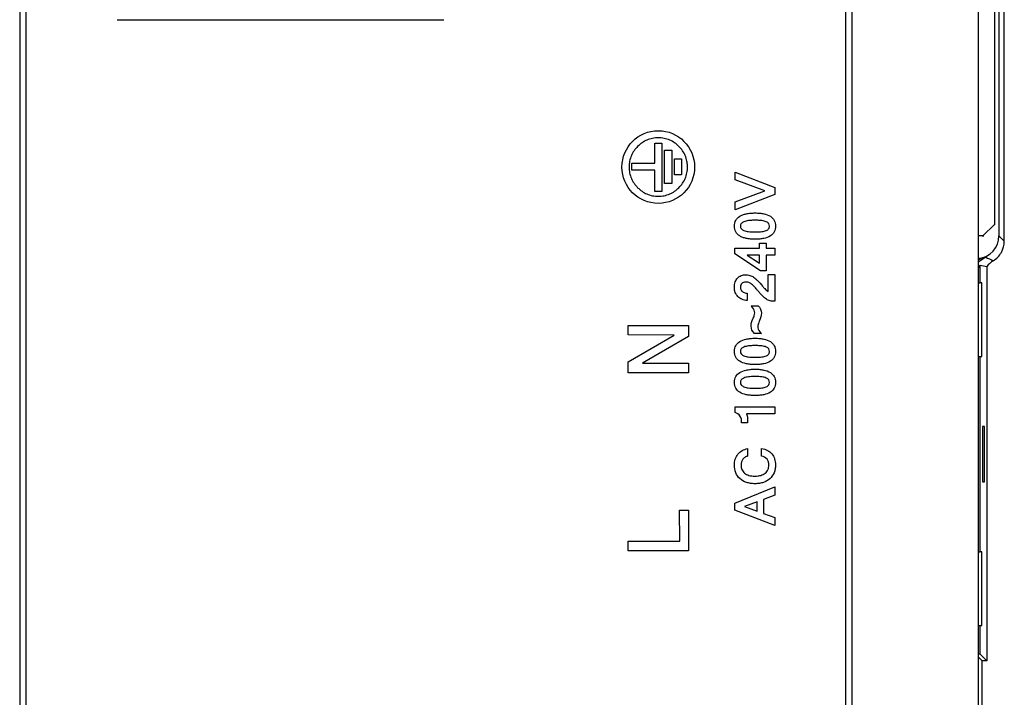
# Model space of a CAD drawing. Header units: millimetres. Extents: x -1194 to -5, y 44 to 885.
# Tile 32 of 37: x -91 to -48, y 618 to 647. Entities that reach past the tile are written whole.
import ezdxf

# ---------------------------------------------------------------- set-up
doc = ezdxf.new("R2010")
doc.units = ezdxf.units.MM
doc.header["$LTSCALE"] = 23.1
for name, color, linetype in [('FRONT_CASE_15_DM-SHAPE', 7, 'CONTINUOUS'), ('LED_POWER_PCB-SHAPE', 7, 'CONTINUOUS'), ('REAR_CASE-PC15-MIO5373-SHAPE', 7, 'CONTINUOUS')]:
    doc.layers.add(name, color=color, linetype=linetype)

msp = doc.modelspace()

# ---------------------------------------------------------------- linework, layer by layer
at = {"layer": 'FRONT_CASE_15_DM-SHAPE', "color": 7, "linetype": 'Continuous'}
for p, q in [((-48.363, 637.436), (-48.363, 661.894)), ((-48.596, 661.661), (-48.596, 637.669)), ((-48.596, 637.669), (-48.363, 637.436)), ((-49.416, 635.622), (-49.416, 636.396)), ((-49.123, 636.33), (-49.123, 619.165)), ((-49.491, 635.619), (-49.416, 635.622)), ((-49.348, 635.622), (-49.416, 635.622)), ((-49.348, 632.408), (-49.348, 635.622)), ((-49.491, 632.41), (-49.416, 632.408)), ((-49.416, 632.408), (-49.348, 632.408)), ((-49.416, 623.922), (-49.416, 632.408)), ((-49.228, 629.372), (-49.305, 629.372)), ((-49.305, 629.372), (-49.305, 626.958)), ((-49.228, 626.958), (-49.228, 629.372)), ((-49.305, 626.958), (-49.228, 626.958)), ((-49.491, 623.919), (-49.416, 623.922)), ((-49.348, 623.922), (-49.416, 623.922)), ((-49.348, 620.708), (-49.348, 623.922)), ((-49.491, 620.71), (-49.416, 620.708)), ((-49.416, 620.708), (-49.348, 620.708)), ((-49.416, 619.458), (-49.416, 620.708)), ((-49.416, 619.458), (-49.491, 619.458)), ((-49.326, 619.165), (-49.491, 619.331)), ((-49.123, 619.165), (-49.416, 619.458)), ((-49.123, 619.165), (-49.326, 619.165)), ((-49.326, 503.165), (-49.326, 619.165))]:
    msp.add_line(p, q, dxfattribs=at)
for centre, radius, start, end in [((-49.596, 637.669), 1, 275.9934, 0.0013), ((-49.016, 635.915), 0.84, 108.3736, 124.5715), ((-45.28, 644.243), 8.45, 242.5803, 245.0563), ((-48.618, 635.791), 1.002, 142.872, 150.7987), ((-48.002, 642.003), 5.783, 255.8462, 258.8244)]:
    msp.add_arc(centre, radius, start, end, dxfattribs=at)
for points, knots in [([(-48.844, 636.581), (-48.7, 636.669), (-48.452, 636.923), (-48.363, 637.267), (-48.363, 637.436)], [0, 0, 0, 0, 0.499999, 1, 1, 1, 1]), ([(-49.28, 636.712), (-49.293, 636.708), (-49.362, 636.691), (-49.433, 636.679), (-49.491, 636.674)], [0, 0, 0, 0, 0.188962, 1, 1, 1, 1]), ([(-49.172, 636.742), (-49.173, 636.743), (-49.176, 636.742), (-49.186, 636.74), (-49.206, 636.734), (-49.239, 636.724), (-49.265, 636.716), (-49.28, 636.712)], [0, 0, 0, 0, 0.026976, 0.080804, 0.272561, 0.578247, 1, 1, 1, 1])]:
    msp.add_open_spline(points, degree=3, knots=knots, dxfattribs=at)
for points in [[(-49.493, 636.513), (-49.403, 636.609), (-49.292, 636.688), (-49.172, 636.742)], [(-48.844, 636.581), (-48.951, 636.516), (-49.047, 636.429), (-49.123, 636.33)]]:
    msp.add_open_spline(points, degree=3, dxfattribs=at)
at = {"layer": 'LED_POWER_PCB-SHAPE', "color": 7, "linetype": 'Continuous'}
for p, q in [((-48.791, 661.165), (-48.791, 638.165)), ((-49.291, 637.665), (-48.791, 638.165)), ((-49.291, 637.665), (-49.491, 637.665))]:
    msp.add_line(p, q, dxfattribs=at)
at = {"layer": 'LED_POWER_PCB-SHAPE', "color": 9, "linetype": 'Continuous', "const_width": 0.0262}
for points in [[(-48.814, 638.143, 1.496569), (-48.791, 638.196)], [(-49.323, 637.666, 1.515926), (-49.269, 637.687)]]:
    msp.add_lwpolyline(points, format="xyb", dxfattribs=at)
at = {"layer": 'REAR_CASE-PC15-MIO5373-SHAPE', "color": 7, "linetype": 'Continuous'}
for p, q in [((-49.491, 427.165), (-49.491, 697.165)), ((-91.219, 679.321), (-91.219, 445.009)), ((-90.934, 445.009), (-90.934, 679.321)), ((-55.276, 679.321), (-55.276, 445.009)), ((-54.991, 445.009), (-54.991, 679.321)), ((-86.975, 647.071), (-72.76, 647.071)), ((-63.577, 641.702), (-63.269, 641.702)), ((-63.577, 640.827), (-63.577, 641.702)), ((-63.269, 641.702), (-63.269, 639.589)), ((-63.149, 641.391), (-62.84, 641.391)), ((-63.149, 639.941), (-63.149, 641.391)), ((-62.84, 641.391), (-62.84, 639.941)), ((-64.568, 640.827), (-63.577, 640.827)), ((-64.568, 640.518), (-64.568, 640.827)), ((-62.717, 641.014), (-62.407, 641.014)), ((-62.717, 640.319), (-62.717, 641.014)), ((-62.407, 641.014), (-62.407, 640.319)), ((-63.577, 640.518), (-64.568, 640.518)), ((-63.577, 639.589), (-63.577, 640.518)), ((-62.407, 640.319), (-62.717, 640.319)), ((-60.083, 640.443), (-58.352, 639.768)), ((-60.083, 640.097), (-60.083, 640.443)), ((-62.84, 639.941), (-63.149, 639.941)), ((-58.791, 639.617), (-60.083, 640.097)), ((-63.269, 639.589), (-63.577, 639.589)), ((-60.083, 639.143), (-58.791, 639.617)), ((-58.352, 639.471), (-60.083, 638.796)), ((-58.352, 639.768), (-58.352, 639.471)), ((-60.083, 638.796), (-60.083, 639.143)), ((-59.012, 637.346), (-58.732, 637.346)), ((-59.012, 637.132), (-59.012, 637.346)), ((-58.732, 637.346), (-58.732, 637.132)), ((-60.096, 637.132), (-59.012, 637.132)), ((-60.096, 636.888), (-60.096, 637.132)), ((-58.977, 636.139), (-60.096, 636.888)), ((-58.732, 637.132), (-58.352, 637.132)), ((-58.352, 637.132), (-58.352, 636.821)), ((-59.012, 636.821), (-59.551, 636.821)), ((-59.551, 636.821), (-59.012, 636.48)), ((-59.012, 636.48), (-59.012, 636.821)), ((-58.352, 636.821), (-58.732, 636.821)), ((-58.732, 636.821), (-58.732, 636.139)), ((-58.732, 636.139), (-58.977, 636.139)), ((-58.641, 635.977), (-58.352, 635.977)), ((-58.641, 635.241), (-58.641, 635.977)), ((-58.352, 635.977), (-58.352, 634.816)), ((-59.551, 635.167), (-59.551, 634.851)), ((-59.386, 634.623), (-59.079, 634.623)), ((-64.739, 633.764), (-62.109, 633.767)), ((-64.739, 633.353), (-64.739, 633.764)), ((-62.109, 633.767), (-62.109, 633.283)), ((-62.737, 633.348), (-64.739, 633.353)), ((-64.737, 632.182), (-62.737, 633.348)), ((-62.109, 633.283), (-64.112, 632.122)), ((-58.934, 633.415), (-59.241, 633.415)), ((-64.739, 631.703), (-64.737, 632.182)), ((-62.112, 631.703), (-64.739, 631.703)), ((-64.112, 632.122), (-62.106, 632.122)), ((-62.106, 632.122), (-62.112, 631.703)), ((-60.083, 630.226), (-58.352, 630.226)), ((-60.083, 629.972), (-60.083, 630.226)), ((-58.352, 630.226), (-58.352, 629.915)), ((-58.352, 629.915), (-59.584, 629.915)), ((-59.534, 629.532), (-59.795, 629.532)), ((-59.54, 628.405), (-59.54, 628.076)), ((-58.925, 628.076), (-58.925, 628.409)), ((-60.085, 626.035), (-58.352, 626.742)), ((-58.352, 626.742), (-58.352, 626.381)), ((-58.352, 626.381), (-58.847, 626.192)), ((-58.847, 626.192), (-58.847, 625.586)), ((-62.497, 625.73), (-62.106, 625.73)), ((-62.493, 624.378), (-62.497, 625.73)), ((-62.106, 625.73), (-62.109, 623.958)), ((-60.085, 625.728), (-60.085, 626.035)), ((-58.352, 625.06), (-60.085, 625.728)), ((-59.121, 626.09), (-59.671, 625.881)), ((-59.671, 625.881), (-59.121, 625.682)), ((-59.121, 625.682), (-59.121, 626.09)), ((-58.847, 625.586), (-58.352, 625.404)), ((-58.352, 625.404), (-58.352, 625.06)), ((-64.74, 624.378), (-62.493, 624.378)), ((-64.74, 623.958), (-64.74, 624.378)), ((-62.109, 623.958), (-64.74, 623.958))]:
    msp.add_line(p, q, dxfattribs=at)
msp.add_circle((-63.423, 640.66), 1.581, dxfattribs=at)
for points, knots in [([(-62.151, 640.713), (-62.154, 640.782), (-62.172, 640.933), (-62.266, 641.235), (-62.501, 641.583), (-62.848, 641.817), (-63.167, 641.916), (-63.422, 641.941), (-63.678, 641.916), (-63.996, 641.817), (-64.344, 641.583), (-64.579, 641.235), (-64.679, 640.917), (-64.696, 640.747), (-64.696, 640.661)], [0, 0, 0, 0, 0.052425, 0.116012, 0.24012, 0.364244, 0.427843, 0.493346, 0.558863, 0.6225, 0.746724, 0.870908, 0.934504, 1, 1, 1, 1]), ([(-64.696, 640.661), (-64.696, 640.576), (-64.678, 640.406), (-64.579, 640.087), (-64.344, 639.739), (-63.997, 639.504), (-63.678, 639.404), (-63.422, 639.379), (-63.167, 639.404), (-62.848, 639.504), (-62.501, 639.739), (-62.266, 640.087), (-62.167, 640.406), (-62.149, 640.593), (-62.151, 640.696), (-62.151, 640.713)], [0, 0, 0, 0, 0.063796, 0.125785, 0.246884, 0.367958, 0.429938, 0.493728, 0.557503, 0.619445, 0.740423, 0.861447, 0.923428, 0.987223, 1, 1, 1, 1]), ([(-60.112, 638.089), (-60.112, 638.134), (-60.104, 638.221), (-60.045, 638.383), (-59.914, 638.509), (-59.745, 638.585), (-59.588, 638.631), (-59.406, 638.657), (-59.208, 638.664), (-59.01, 638.657), (-58.784, 638.624), (-58.551, 638.546), (-58.385, 638.381), (-58.329, 638.22), (-58.321, 638.133), (-58.321, 638.089)], [0, 0, 0, 0, 0.05682, 0.108431, 0.213013, 0.273045, 0.340303, 0.416939, 0.503132, 0.589107, 0.664565, 0.789026, 0.89199, 0.943712, 1, 1, 1, 1]), ([(-58.583, 638.089), (-58.584, 638.127), (-58.605, 638.214), (-58.74, 638.298), (-58.893, 638.326), (-59.056, 638.343), (-59.207, 638.345), (-59.359, 638.342), (-59.525, 638.326), (-59.684, 638.298), (-59.803, 638.224), (-59.847, 638.148), (-59.853, 638.105), (-59.852, 638.081), (-59.852, 638.077)], [0, 0, 0, 0, 0.075565, 0.164224, 0.295988, 0.384008, 0.490473, 0.596255, 0.686319, 0.822072, 0.91423, 0.952107, 0.992163, 1, 1, 1, 1]), ([(-58.321, 638.089), (-58.321, 638.044), (-58.329, 637.957), (-58.385, 637.796), (-58.55, 637.631), (-58.785, 637.555), (-59.01, 637.523), (-59.208, 637.516), (-59.406, 637.523), (-59.588, 637.549), (-59.745, 637.592), (-59.914, 637.668), (-60.045, 637.796), (-60.103, 637.958), (-60.111, 638.044), (-60.112, 638.089)], [0, 0, 0, 0, 0.056346, 0.108122, 0.211192, 0.335407, 0.410899, 0.496959, 0.583234, 0.65989, 0.727037, 0.787038, 0.892347, 0.943785, 1, 1, 1, 1]), ([(-59.852, 638.077), (-59.851, 638.061), (-59.844, 638.026), (-59.805, 637.953), (-59.684, 637.883), (-59.527, 637.851), (-59.36, 637.837), (-59.208, 637.834), (-59.056, 637.837), (-58.892, 637.852), (-58.739, 637.881), (-58.624, 637.954), (-58.587, 638.03), (-58.583, 638.069), (-58.583, 638.089)], [0, 0, 0, 0, 0.031719, 0.07048, 0.163792, 0.300961, 0.393145, 0.501341, 0.609624, 0.699642, 0.833662, 0.922648, 0.960653, 1, 1, 1, 1]), ([(-59.551, 634.851), (-59.629, 634.856), (-59.781, 634.887), (-59.967, 635.013), (-60.092, 635.198), (-60.122, 635.426), (-60.093, 635.65), (-59.983, 635.836), (-59.814, 635.95), (-59.659, 635.976), (-59.569, 635.972), (-59.546, 635.97)], [0, 0, 0, 0, 0.132646, 0.253485, 0.369077, 0.496657, 0.629887, 0.742463, 0.849173, 0.9613, 1, 1, 1, 1]), ([(-58.352, 634.816), (-58.42, 634.816), (-58.548, 634.827), (-58.699, 634.889), (-58.799, 634.971), (-58.886, 635.048), (-58.977, 635.145), (-59.068, 635.252), (-59.152, 635.355), (-59.247, 635.463), (-59.35, 635.566), (-59.463, 635.632), (-59.552, 635.652), (-59.629, 635.659), (-59.714, 635.649), (-59.796, 635.6), (-59.844, 635.517), (-59.858, 635.422), (-59.841, 635.334), (-59.811, 635.29), (-59.797, 635.274)], [0, 0, 0, 0, 0.096188, 0.17983, 0.226318, 0.280097, 0.343579, 0.415723, 0.47897, 0.532569, 0.618584, 0.68494, 0.715554, 0.747161, 0.79453, 0.835012, 0.876854, 0.92597, 0.9697, 1, 1, 1, 1]), ([(-59.546, 635.97), (-59.508, 635.966), (-59.412, 635.947), (-59.295, 635.885), (-59.192, 635.799), (-59.054, 635.676), (-58.954, 635.562), (-58.884, 635.478)], [0, 0, 0, 0, 0.135688, 0.34412, 0.46141, 0.612322, 1, 1, 1, 1]), ([(-59.797, 635.274), (-59.79, 635.266), (-59.757, 635.233), (-59.676, 635.185), (-59.595, 635.171), (-59.551, 635.167)], [0, 0, 0, 0, 0.117456, 0.513347, 1, 1, 1, 1]), ([(-58.884, 635.478), (-58.853, 635.442), (-58.782, 635.353), (-58.694, 635.279), (-58.641, 635.241)], [0, 0, 0, 0, 0.424596, 1, 1, 1, 1]), ([(-59.225, 634.317), (-59.225, 634.399), (-59.281, 634.515), (-59.361, 634.599), (-59.386, 634.623)], [0, 0, 0, 0, 0.703829, 1, 1, 1, 1]), ([(-59.303, 634.049), (-59.281, 634.1), (-59.247, 634.187), (-59.225, 634.279), (-59.225, 634.317)], [0, 0, 0, 0, 0.59586, 1, 1, 1, 1]), ([(-59.079, 634.623), (-58.989, 634.545), (-58.891, 634.304), (-58.971, 634.084), (-59.015, 633.987)], [0, 0, 0, 0, 0.525861, 1, 1, 1, 1]), ([(-59.241, 633.415), (-59.33, 633.493), (-59.428, 633.734), (-59.347, 633.952), (-59.303, 634.049)], [0, 0, 0, 0, 0.527823, 1, 1, 1, 1]), ([(-59.015, 633.987), (-59.027, 633.959), (-59.062, 633.873), (-59.095, 633.782), (-59.095, 633.719)], [0, 0, 0, 0, 0.327772, 1, 1, 1, 1]), ([(-59.095, 633.719), (-59.095, 633.637), (-59.04, 633.521), (-58.959, 633.438), (-58.934, 633.415)], [0, 0, 0, 0, 0.703753, 1, 1, 1, 1]), ([(-60.112, 632.637), (-60.112, 632.682), (-60.104, 632.768), (-60.045, 632.929), (-59.872, 633.091), (-59.635, 633.17), (-59.406, 633.203), (-59.208, 633.212), (-59.01, 633.204), (-58.784, 633.171), (-58.552, 633.091), (-58.385, 632.928), (-58.329, 632.768), (-58.32, 632.673), (-58.321, 632.619), (-58.321, 632.61)], [0, 0, 0, 0, 0.055667, 0.106631, 0.209882, 0.335848, 0.411779, 0.497231, 0.58245, 0.657274, 0.78083, 0.882367, 0.933321, 0.988729, 1, 1, 1, 1]), ([(-58.321, 632.61), (-58.323, 632.574), (-58.332, 632.496), (-58.384, 632.344), (-58.551, 632.18), (-58.784, 632.101), (-59.01, 632.069), (-59.208, 632.062), (-59.406, 632.069), (-59.635, 632.102), (-59.873, 632.18), (-60.045, 632.343), (-60.103, 632.505), (-60.112, 632.592), (-60.112, 632.637)], [0, 0, 0, 0, 0.045947, 0.09837, 0.202154, 0.328112, 0.404426, 0.49141, 0.578625, 0.656111, 0.784494, 0.890312, 0.942529, 1, 1, 1, 1]), ([(-58.583, 632.637), (-58.584, 632.675), (-58.605, 632.762), (-58.741, 632.844), (-58.892, 632.875), (-59.056, 632.888), (-59.207, 632.892), (-59.359, 632.888), (-59.526, 632.875), (-59.683, 632.844), (-59.822, 632.763), (-59.854, 632.671), (-59.852, 632.628), (-59.852, 632.624)], [0, 0, 0, 0, 0.075666, 0.163896, 0.295947, 0.383995, 0.490605, 0.596529, 0.686626, 0.822669, 0.914423, 0.99126, 1, 1, 1, 1]), ([(-59.852, 632.624), (-59.85, 632.589), (-59.819, 632.508), (-59.685, 632.427), (-59.527, 632.398), (-59.36, 632.383), (-59.208, 632.38), (-59.056, 632.383), (-58.892, 632.399), (-58.738, 632.425), (-58.624, 632.501), (-58.587, 632.578), (-58.583, 632.617), (-58.583, 632.637)], [0, 0, 0, 0, 0.069646, 0.163637, 0.300407, 0.392471, 0.500524, 0.608665, 0.698566, 0.832184, 0.921895, 0.95962, 1, 1, 1, 1]), ([(-60.112, 631.288), (-60.112, 631.333), (-60.104, 631.421), (-60.045, 631.583), (-59.873, 631.746), (-59.635, 631.822), (-59.406, 631.858), (-59.208, 631.864), (-59.01, 631.857), (-58.784, 631.824), (-58.551, 631.746), (-58.385, 631.581), (-58.329, 631.42), (-58.321, 631.333), (-58.321, 631.288)], [0, 0, 0, 0, 0.057103, 0.108697, 0.213267, 0.340035, 0.4167, 0.502885, 0.58885, 0.664298, 0.788745, 0.891644, 0.943352, 1, 1, 1, 1]), ([(-58.321, 631.288), (-58.321, 631.243), (-58.329, 631.157), (-58.385, 630.997), (-58.551, 630.832), (-58.785, 630.755), (-59.01, 630.722), (-59.208, 630.715), (-59.406, 630.722), (-59.635, 630.755), (-59.873, 630.833), (-60.045, 630.996), (-60.103, 631.157), (-60.111, 631.243), (-60.112, 631.288)], [0, 0, 0, 0, 0.056234, 0.107928, 0.210721, 0.33532, 0.410946, 0.497107, 0.58349, 0.660237, 0.787394, 0.892202, 0.9437, 1, 1, 1, 1]), ([(-58.583, 631.288), (-58.583, 631.326), (-58.605, 631.414), (-58.74, 631.498), (-58.893, 631.527), (-59.056, 631.542), (-59.207, 631.544), (-59.359, 631.542), (-59.526, 631.527), (-59.683, 631.497), (-59.822, 631.415), (-59.853, 631.327), (-59.852, 631.288)], [0, 0, 0, 0, 0.077051, 0.166138, 0.298949, 0.387646, 0.494953, 0.601569, 0.692328, 0.82916, 0.921784, 1, 1, 1, 1]), ([(-59.852, 631.288), (-59.852, 631.25), (-59.823, 631.162), (-59.684, 631.083), (-59.527, 631.051), (-59.36, 631.036), (-59.208, 631.034), (-59.056, 631.036), (-58.892, 631.051), (-58.74, 631.082), (-58.606, 631.164), (-58.584, 631.25), (-58.583, 631.288)], [0, 0, 0, 0, 0.076482, 0.169311, 0.305882, 0.397605, 0.505236, 0.612954, 0.702523, 0.835963, 0.92449, 1, 1, 1, 1]), ([(-59.795, 629.532), (-59.795, 629.636), (-59.817, 629.842), (-59.999, 629.955), (-60.083, 629.972)], [0, 0, 0, 0, 0.547294, 1, 1, 1, 1]), ([(-59.584, 629.915), (-59.574, 629.89), (-59.539, 629.766), (-59.534, 629.635), (-59.534, 629.532)], [0, 0, 0, 0, 0.201931, 1, 1, 1, 1]), ([(-59.414, 626.894), (-59.473, 626.903), (-59.639, 626.941), (-59.884, 627.079), (-60.077, 627.356), (-60.126, 627.663), (-60.09, 627.945), (-59.967, 628.167), (-59.78, 628.334), (-59.622, 628.39), (-59.54, 628.405)], [0, 0, 0, 0, 0.084034, 0.235387, 0.380682, 0.538856, 0.657658, 0.771558, 0.88362, 1, 1, 1, 1]), ([(-58.925, 628.409), (-58.836, 628.397), (-58.667, 628.349), (-58.466, 628.184), (-58.346, 627.954), (-58.317, 627.721), (-58.334, 627.517), (-58.391, 627.304), (-58.554, 627.078), (-58.799, 626.94), (-59.028, 626.888), (-59.219, 626.875), (-59.349, 626.884), (-59.414, 626.894)], [0, 0, 0, 0, 0.104244, 0.198609, 0.294025, 0.398085, 0.467169, 0.531206, 0.652883, 0.778378, 0.848495, 0.924509, 1, 1, 1, 1]), ([(-59.54, 628.076), (-59.581, 628.067), (-59.661, 628.035), (-59.754, 627.947), (-59.807, 627.827), (-59.83, 627.671), (-59.798, 627.49), (-59.671, 627.322), (-59.507, 627.245), (-59.352, 627.214), (-59.219, 627.205), (-59.102, 627.212), (-59.033, 627.225), (-59.009, 627.23)], [0, 0, 0, 0, 0.080205, 0.156579, 0.235406, 0.3219, 0.450822, 0.570592, 0.703104, 0.780993, 0.867126, 0.953637, 1, 1, 1, 1]), ([(-59.009, 627.23), (-58.993, 627.234), (-58.908, 627.256), (-58.765, 627.322), (-58.657, 627.459), (-58.616, 627.586), (-58.606, 627.703), (-58.622, 627.83), (-58.704, 627.996), (-58.838, 628.06), (-58.925, 628.076)], [0, 0, 0, 0, 0.04115, 0.219352, 0.37946, 0.461988, 0.549728, 0.66895, 0.777778, 1, 1, 1, 1])]:
    msp.add_open_spline(points, degree=3, knots=knots, dxfattribs=at)

doc.saveas('drawing.dxf')
